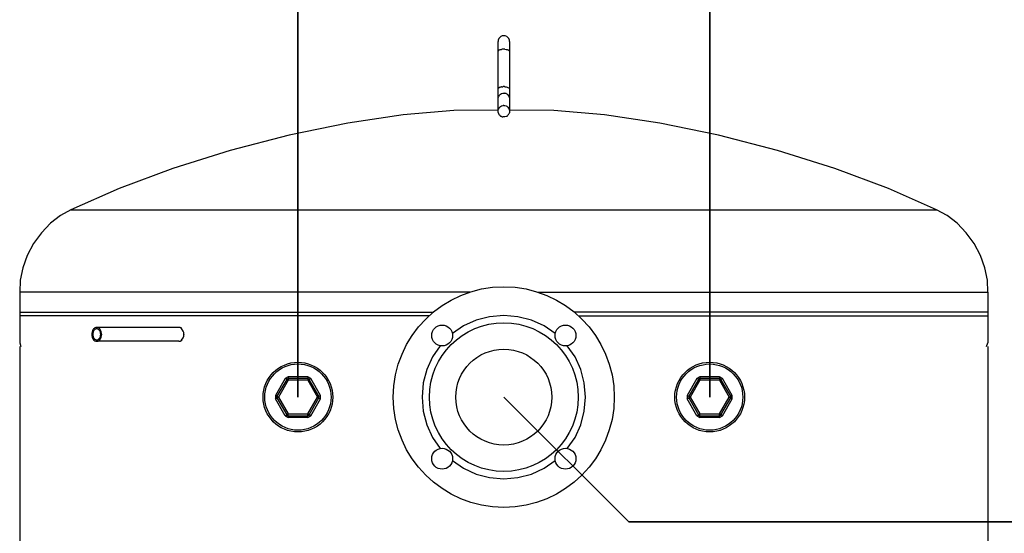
# Model space of a CAD drawing. Header units: millimetres. Extents: x -98431657 to -98227415, y -465497820 to -465456067.
# Tile 28 of 62: x -98404811 to -98404106, y -465487331 to -465486963. Entities that reach past the tile are written whole.
import ezdxf

# ---------------------------------------------------------------- set-up
doc = ezdxf.new("R2010")
doc.units = ezdxf.units.MM
doc.layers.add('Pasivní chlazení', color=7, linetype='Continuous', lineweight=25)
doc.layers.add('WPF 1 - vrt', color=7, linetype='Continuous', lineweight=25)

# ---------------------------------------------------------------- blocks, each defined once
blk = doc.blocks.new('KOMPLEXNÍ OBJEKT_1')
at = {"layer": 'WPF 1 - vrt', "color": 0, "lineweight": 25}
blk.add_lwpolyline([(-98404693.78, -465487188.83), (-98404693.62, -465487188.77), (-98404693.59, -465487188.63), (-98404693.78, -465487188.63)], dxfattribs=at)
blk.add_arc((-98404700.19, -465487188.58), 6.41, 359.56929, 10.70806, dxfattribs=at)
blk = doc.blocks.new('KOMPLEXNÍ OBJEKT_8')
at = {"layer": 'WPF 1 - vrt', "color": 0, "lineweight": 25}
blk.add_lwpolyline([(-98404693.73, -465487188.42), (-98404693.77, -465487188.42), (-98404693.78, -465487188.43)], dxfattribs=at)
blk.add_arc((-98404702.03, -465487188.47), 8.25, 350.31082, 0.29765, dxfattribs=at)
blk = doc.blocks.new('KOMPLEXNÍ OBJEKT_22')
at = {"layer": 'WPF 1 - vrt', "color": 0, "lineweight": 25}
for p, q in [((-98404468.93, -465487028.74), (-98404468.93, -465486978.79)), ((-98404460.62, -465486978.79), (-98404460.62, -465487028.74))]:
    blk.add_line(p, q, dxfattribs=at)
blk.add_arc((-98404464.77, -465486978.78), 4.16, 359.90843, 180.09157, dxfattribs=at)
blk = doc.blocks.new('KOMPLEXNÍ OBJEKT_27')
at = {"layer": 'WPF 1 - vrt', "color": 0, "lineweight": 25}
blk.add_line((-98404697.31, -465487193.62), (-98404756.19, -465487193.62), dxfattribs=at)
blk.add_arc((-98404756.21, -465487191.29), 2.33, 253.17392, 270.33765, dxfattribs=at)
blk = doc.blocks.new('KOMPLEXNÍ OBJEKT_28')
at = {"layer": 'WPF 1 - vrt', "color": 0, "lineweight": 25}
blk.add_line((-98404697.31, -465487183.64), (-98404756.19, -465487183.64), dxfattribs=at)
for centre, radius, start, end in [((-98404756.22, -465487186.35), 2.71, 59.66443, 89.49853), ((-98404756.7, -465487187.16), 3.66, 47.29418, 59.49167), ((-98404757.43, -465487187.72), 4.56, 34.99196, 45.40837)]:
    blk.add_arc(centre, radius, start, end, dxfattribs=at)
blk = doc.blocks.new('KOMPLEXNÍ OBJEKT_63')
at = {"layer": 'WPF 1 - vrt', "color": 0, "lineweight": 25}
for centre, radius, start, end in [((-98404461.51, -465487027.82), 7.54, 193.17743, 199.24062), ((-98404464.25, -465487028.33), 4.81, 204.31291, 213.91938), ((-98404464.98, -465487028.84), 3.92, 213.72091, 225.56744), ((-98404464.31, -465487028.06), 4.94, 226.3628, 235.93045), ((-98404465.04, -465487029.1), 3.68, 236.24797, 248.93688), ((-98404465.03, -465487029.49), 3.32, 246.46489, 260.61508)]:
    blk.add_arc(centre, radius, start, end, dxfattribs=at)
blk = doc.blocks.new('KOMPLEXNÍ OBJEKT_64')
at = {"layer": 'WPF 1 - vrt', "color": 0, "lineweight": 25}
for centre, radius, start, end in [((-98404464.42, -465487029.22), 3.53, 290.44586, 303.79675), ((-98404464.35, -465487029.15), 3.55, 302.18471, 315.52204)]:
    blk.add_arc(centre, radius, start, end, dxfattribs=at)
blk = doc.blocks.new('KOMPLEXNÍ OBJEKT_65')
at = {"layer": 'WPF 1 - vrt', "color": 0, "lineweight": 25}
for centre, radius, start, end in [((-98404464.57, -465487028.42), 3.74, 55.75922, 68.31631), ((-98404464.35, -465487028.37), 3.58, 45.066, 58.19903)]:
    blk.add_arc(centre, radius, start, end, dxfattribs=at)
blk = doc.blocks.new('KOMPLEXNÍ OBJEKT_66')
at = {"layer": 'WPF 1 - vrt', "color": 0, "lineweight": 25}
for centre, radius, start, end in [((-98404464.75, -465487022.53), 11.43, 90.1028, 94.11104), ((-98404464.77, -465487022.95), 11.85, 86.15138, 90.03031)]:
    blk.add_arc(centre, radius, start, end, dxfattribs=at)
blk = doc.blocks.new('KOMPLEXNÍ OBJEKT_67')
at = {"layer": 'WPF 1 - vrt', "color": 0, "lineweight": 25}
for centre, radius, start, end in [((-98404454.03, -465487080.9), 97.32, 96.81059, 97.28094), ((-98404464.77, -465486995.67), 11.43, 90.03901, 94.04725), ((-98404464.77, -465486996.09), 11.85, 86.15138, 90.03031)]:
    blk.add_arc(centre, radius, start, end, dxfattribs=at)
blk = doc.blocks.new('KOMPLEXNÍ OBJEKT_68')
at = {"layer": 'WPF 1 - vrt', "color": 0, "lineweight": 25}
for centre, radius, start, end in [((-98404463.2, -465486988.05), 3.57, 57.97453, 67.32572), ((-98404462.99, -465486987.6), 3.08, 47.69329, 56.91823), ((-98404461.89, -465486986.21), 1.31, 24.46233, 42.21908)]:
    blk.add_arc(centre, radius, start, end, dxfattribs=at)
blk = doc.blocks.new('KOMPLEXNÍ OBJEKT_69')
at = {"layer": 'WPF 1 - vrt', "color": 0, "lineweight": 25}
for centre, radius, start, end in [((-98404464.48, -465487019.02), 3.2, 66.19926, 80.88071), ((-98404464.78, -465487020.04), 4.26, 57.11474, 68.07011), ((-98404464.4, -465487019.53), 3.62, 44.61819, 57.67506)]:
    blk.add_arc(centre, radius, start, end, dxfattribs=at)
blk = doc.blocks.new('KOMPLEXNÍ OBJEKT_70')
at = {"layer": 'WPF 1 - vrt', "color": 0, "lineweight": 25}
for centre, radius, start, end in [((-98404465.93, -465486988.93), 4.55, 113.37273, 120.55869), ((-98404465.15, -465486991.14), 6.89, 106.32186, 111.97441)]:
    blk.add_arc(centre, radius, start, end, dxfattribs=at)
blk = doc.blocks.new('KOMPLEXNÍ OBJEKT_84')
at = {"layer": 'WPF 1 - vrt', "color": 0, "lineweight": 25}
for centre, radius, start, end in [((-98404752.81, -465487188.61), 6.91, 164.08969, 180.15853), ((-98404754.24, -465487188.19), 5.42, 145.18534, 164.23061), ((-98404754.58, -465487188.07), 5.07, 134.75016, 144.04726), ((-98404752.67, -465487188.62), 7.05, 180.05886, 195.82809), ((-98404754.56, -465487189.21), 5.06, 195.26183, 215.56652)]:
    blk.add_arc(centre, radius, start, end, dxfattribs=at)
blk = doc.blocks.new('KOMPLEXNÍ OBJEKT_85')
at = {"layer": 'WPF 1 - vrt', "color": 0, "lineweight": 25}
for centre, radius, start, end in [((-98404757.98, -465487188.41), 4.6, 16.71121, 34.49316), ((-98404759.42, -465487188.66), 6.05, 0.29778, 15.0521), ((-98404758.15, -465487188.77), 4.79, 325.96215, 343.14184), ((-98404759.35, -465487188.61), 5.99, 344.96472, 359.80236)]:
    blk.add_arc(centre, radius, start, end, dxfattribs=at)
blk = doc.blocks.new('KOMPLEXNÍ OBJEKT_86')
at = {"layer": 'WPF 1 - vrt', "color": 0, "lineweight": 25}
for centre, radius, start, end in [((-98404756.2, -465487190.69), 1.93, 253.81258, 270.46835), ((-98404756.19, -465487190.59), 2.03, 270.12096, 286.13924), ((-98404756.16, -465487190.6), 2.02, 285.29212, 301.3433), ((-98404755.96, -465487190.69), 1.84, 297.69868, 317.03466)]:
    blk.add_arc(centre, radius, start, end, dxfattribs=at)
blk = doc.blocks.new('KOMPLEXNÍ OBJEKT_87')
at = {"layer": 'WPF 1 - vrt', "color": 0, "lineweight": 25}
for centre, radius, start, end in [((-98404756.19, -465487186.61), 1.98, 90.01033, 106.27567), ((-98404756.19, -465487186.62), 1.99, 73.6715, 90.0683), ((-98404756.07, -465487186.44), 1.78, 57.58765, 75.77694)]:
    blk.add_arc(centre, radius, start, end, dxfattribs=at)
blk = doc.blocks.new('KOMPLEXNÍ OBJEKT_88')
at = {"layer": 'WPF 1 - vrt', "color": 0, "lineweight": 25}
for centre, radius, start, end in [((-98404753.07, -465487188.68), 5.94, 164.57843, 179.53462), ((-98404752.95, -465487188.56), 6.07, 180.648, 195.33294)]:
    blk.add_arc(centre, radius, start, end, dxfattribs=at)
blk = doc.blocks.new('KOMPLEXNÍ OBJEKT_89')
at = {"layer": 'WPF 1 - vrt', "color": 0, "lineweight": 25}
for centre, radius, start, end in [((-98404756.13, -465487191.13), 2.48, 284.68038, 301.53228), ((-98404756.54, -465487190.34), 3.36, 300.40569, 313.3341)]:
    blk.add_arc(centre, radius, start, end, dxfattribs=at)

msp = doc.modelspace()

# ---------------------------------------------------------------- linework, layer by layer
at = {"layer": 'Pasivní chlazení', "color": 1, "lineweight": 35}
for p, q in [((-98404317.38, -465487221.53), (-98404317.38, -465485798.17)), ((-98404612.16, -465487233.61), (-98404612.16, -465486908.99)), ((-98404317.38, -465486908.99), (-98404317.38, -465487233.59))]:
    msp.add_line(p, q, dxfattribs=at)
at = {"layer": 'WPF 1 - vrt', "color": 0, "lineweight": 25}
for p, q in [((-98404468.93, -465486986), (-98404468.92, -465486985.82)), ((-98404468.92, -465486985.82), (-98404468.85, -465486985.65)), ((-98404468.85, -465486985.65), (-98404468.63, -465486985.33)), ((-98404468.63, -465486985.33), (-98404468.24, -465486985.02)), ((-98404467.09, -465486984.53), (-98404466.37, -465486984.36)), ((-98404463.97, -465486984.27), (-98404463.19, -465486984.37)), ((-98404463.19, -465486984.37), (-98404462.47, -465486984.53)), ((-98404462.47, -465486984.53), (-98404461.82, -465486984.76)), ((-98404460.69, -465486985.66), (-98404460.62, -465486985.82)), ((-98404460.62, -465486985.82), (-98404460.61, -465486985.99)), ((-98404467.73, -465487011.61), (-98404467.09, -465487011.4)), ((-98404466.37, -465487011.23), (-98404465.57, -465487011.13)), ((-98404463.97, -465487011.13), (-98404463.19, -465487011.23)), ((-98404463.19, -465487011.23), (-98404462.47, -465487011.39)), ((-98404462.47, -465487011.39), (-98404461.82, -465487011.61)), ((-98404461.82, -465487011.61), (-98404461.31, -465487011.88)), ((-98404468.93, -465487012.86), (-98404468.92, -465487012.68)), ((-98404468.92, -465487012.68), (-98404468.85, -465487012.52)), ((-98404468.85, -465487012.52), (-98404468.63, -465487012.18)), ((-98404468.85, -465487019.08), (-98404468.63, -465487018.31)), ((-98404468.63, -465487012.18), (-98404468.24, -465487011.88)), ((-98404468.24, -465487017.61), (-98404467.73, -465487016.98)), ((-98404467.73, -465487016.98), (-98404467.09, -465487016.47)), ((-98404467.09, -465487016.47), (-98404466.37, -465487016.09)), ((-98404466.37, -465487016.09), (-98404465.57, -465487015.86)), ((-98404465.57, -465487015.86), (-98404464.77, -465487015.78)), ((-98404464.77, -465487015.78), (-98404463.97, -465487015.86)), ((-98404461.82, -465487016.98), (-98404461.31, -465487017.6)), ((-98404461.31, -465487011.88), (-98404460.92, -465487012.18)), ((-98404461.31, -465487017.6), (-98404460.92, -465487018.31)), ((-98404460.69, -465487012.52), (-98404460.62, -465487012.69)), ((-98404460.62, -465487012.69), (-98404460.61, -465487012.85)), ((-98404468.93, -465487019.88), (-98404468.85, -465487019.08)), ((-98404468.24, -465487026.47), (-98404467.73, -465487025.84)), ((-98404467.09, -465487025.34), (-98404466.37, -465487024.95)), ((-98404466.37, -465487024.95), (-98404465.57, -465487024.72)), ((-98404464.77, -465487024.64), (-98404463.97, -465487024.72)), ((-98404463.97, -465487024.72), (-98404463.19, -465487024.95)), ((-98404461.82, -465487025.84), (-98404461.31, -465487026.47)), ((-98404460.69, -465487019.07), (-98404460.61, -465487019.88)), ((-98404468.93, -465487028.74), (-98404468.85, -465487027.94)), ((-98404468.85, -465487029.54), (-98404468.93, -465487028.74)), ((-98404468.85, -465487027.94), (-98404468.63, -465487027.17)), ((-98404464.77, -465487032.84), (-98404465.58, -465487032.76)), ((-98404463.98, -465487032.76), (-98404464.78, -465487032.84)), ((-98404463.19, -465487032.53), (-98404463.98, -465487032.76)), ((-98404461.31, -465487031.01), (-98404461.82, -465487031.63)), ((-98404461.31, -465487026.47), (-98404460.92, -465487027.17)), ((-98404460.7, -465487029.54), (-98404460.92, -465487030.31)), ((-98404460.62, -465487028.74), (-98404460.7, -465487029.54)), ((-98404460.69, -465487027.94), (-98404460.61, -465487028.74)), ((-98404774.66, -465487099.35), (-98404154.89, -465487099.35)), ((-98404811.36, -465487158.35), (-98404811.36, -465487194.64)), ((-98404489.12, -465487158.35), (-98404811.35, -465487158.35)), ((-98404440.47, -465487158.35), (-98404118.19, -465487158.35)), ((-98404118.19, -465487158.35), (-98404118.19, -465487194.64)), ((-98404811.36, -465487172.7), (-98404515.19, -465487172.7)), ((-98404118.19, -465487172.7), (-98404414.35, -465487172.7)), ((-98404518.19, -465487175.32), (-98404811.36, -465487175.32)), ((-98404411.33, -465487175.32), (-98404118.19, -465487175.32)), ((-98404758.8, -465487187.1), (-98404758.18, -465487185.81)), ((-98404758.18, -465487185.81), (-98404757.76, -465487185.31)), ((-98404757.55, -465487184.02), (-98404758.15, -465487184.47)), ((-98404757.76, -465487185.31), (-98404757.27, -465487184.94)), ((-98404756.88, -465487183.73), (-98404757.55, -465487184.02)), ((-98404757.27, -465487184.94), (-98404756.75, -465487184.71)), ((-98404756.19, -465487183.64), (-98404756.88, -465487183.73)), ((-98404755.11, -465487184.93), (-98404754.62, -465487185.31)), ((-98404754.62, -465487185.31), (-98404754.19, -465487185.81)), ((-98404752.92, -465487186.72), (-98404753.69, -465487185.1)), ((-98404696.82, -465487183.68), (-98404697.31, -465487183.64)), ((-98404695.41, -465487184.42), (-98404696.33, -465487183.83)), ((-98404695.61, -465487184.12), (-98404695.67, -465487184.21)), ((-98404695.53, -465487184.09), (-98404695.61, -465487184.12)), ((-98404695.47, -465487184.11), (-98404695.54, -465487184.1)), ((-98404695.46, -465487184.12), (-98404695.47, -465487184.11)), ((-98404695.39, -465487184.27), (-98404695.45, -465487184.12)), ((-98404695.43, -465487184.44), (-98404695.39, -465487184.27)), ((-98404694.22, -465487186.23), (-98404695.41, -465487184.43)), ((-98404693.9, -465487187.39), (-98404694.22, -465487186.23)), ((-98404811.36, -465487194.64), (-98404810.47, -465487197.23)), ((-98404758.19, -465487191.46), (-98404758.8, -465487190.17)), ((-98404758.68, -465487192.16), (-98404758.16, -465487192.78)), ((-98404757.76, -465487191.95), (-98404758.19, -465487191.46)), ((-98404758.16, -465487192.78), (-98404757.54, -465487193.24)), ((-98404757.27, -465487192.32), (-98404757.76, -465487191.95)), ((-98404757.54, -465487193.24), (-98404756.88, -465487193.52)), ((-98404756.74, -465487192.55), (-98404757.27, -465487192.32)), ((-98404756.19, -465487193.62), (-98404755.51, -465487193.52)), ((-98404754.18, -465487191.45), (-98404754.62, -465487191.94)), ((-98404754.23, -465487192.78), (-98404753.69, -465487192.16)), ((-98404752.92, -465487190.54), (-98404752.66, -465487188.63)), ((-98404697.31, -465487193.62), (-98404696.82, -465487193.58)), ((-98404696.33, -465487193.42), (-98404695.41, -465487192.84)), ((-98404695.67, -465487193.05), (-98404695.6, -465487193.14)), ((-98404695.6, -465487193.14), (-98404695.53, -465487193.16)), ((-98404695.51, -465487193.16), (-98404695.45, -465487193.13)), ((-98404695.46, -465487193.13), (-98404695.38, -465487192.98)), ((-98404695.38, -465487192.98), (-98404695.43, -465487192.81)), ((-98404695.41, -465487192.84), (-98404694.22, -465487191.02)), ((-98404694.22, -465487191.02), (-98404693.89, -465487189.86)), ((-98404693.78, -465487188.43), (-98404693.8, -465487188.44)), ((-98404693.78, -465487188.83), (-98404693.73, -465487188.83)), ((-98404693.68, -465487188.43), (-98404693.74, -465487188.43)), ((-98404693.73, -465487188.84), (-98404693.67, -465487188.83)), ((-98404693.62, -465487188.48), (-98404693.68, -465487188.43)), ((-98404693.6, -465487188.55), (-98404693.62, -465487188.48)), ((-98404693.62, -465487188.77), (-98404693.6, -465487188.71)), ((-98404693.59, -465487188.63), (-98404693.6, -465487188.55)), ((-98404693.6, -465487188.71), (-98404693.58, -465487188.63)), ((-98404119.09, -465487197.22), (-98404118.19, -465487194.64)), ((-98404811.36, -465487197.26), (-98404811.36, -465488725.03)), ((-98404118.19, -465487197.26), (-98404118.19, -465488725.03)), ((-98404620.21, -465487220.9), (-98404627.19, -465487232.97)), ((-98404619.13, -465487219.03), (-98404621.29, -465487220.27)), ((-98404619.13, -465487220.28), (-98404620.2, -465487220.89)), ((-98404605.19, -465487219.03), (-98404619.13, -465487219.03)), ((-98404605.19, -465487220.28), (-98404619.13, -465487220.28)), ((-98404605.19, -465487221.53), (-98404619.13, -465487221.53)), ((-98404603.02, -465487220.28), (-98404605.19, -465487219.03)), ((-98404604.11, -465487220.9), (-98404605.18, -465487220.29)), ((-98404597.14, -465487232.98), (-98404604.11, -465487220.9)), ((-98404596.06, -465487232.35), (-98404603.03, -465487220.29)), ((-98404325.44, -465487220.9), (-98404332.4, -465487232.97)), ((-98404324.35, -465487219.03), (-98404326.51, -465487220.27)), ((-98404324.35, -465487220.28), (-98404325.43, -465487220.89)), ((-98404310.41, -465487219.03), (-98404324.36, -465487219.03)), ((-98404310.41, -465487220.28), (-98404324.36, -465487220.28)), ((-98404310.41, -465487221.53), (-98404324.36, -465487221.53)), ((-98404308.26, -465487220.28), (-98404310.41, -465487219.03)), ((-98404309.33, -465487220.9), (-98404310.4, -465487220.29)), ((-98404302.36, -465487232.98), (-98404309.34, -465487220.9)), ((-98404301.29, -465487232.35), (-98404308.26, -465487220.29)), ((-98404628.27, -465487232.35), (-98404626.1, -465487233.6)), ((-98404628.27, -465487232.35), (-98404628.27, -465487234.85)), ((-98404627.18, -465487232.98), (-98404627.18, -465487234.22)), ((-98404627.18, -465487234.22), (-98404620.21, -465487246.29)), ((-98404626.1, -465487233.6), (-98404619.13, -465487245.66)), ((-98404604.11, -465487246.3), (-98404597.14, -465487234.22)), ((-98404603.02, -465487246.92), (-98404596.06, -465487234.86)), ((-98404598.22, -465487233.6), (-98404596.06, -465487234.84)), ((-98404597.14, -465487234.22), (-98404597.14, -465487232.97)), ((-98404596.06, -465487234.85), (-98404596.06, -465487232.34)), ((-98404333.49, -465487232.35), (-98404331.33, -465487233.6)), ((-98404333.49, -465487232.35), (-98404333.49, -465487234.85)), ((-98404332.4, -465487232.98), (-98404332.4, -465487234.22)), ((-98404332.4, -465487234.22), (-98404325.43, -465487246.29)), ((-98404331.33, -465487233.6), (-98404324.35, -465487245.66)), ((-98404309.33, -465487246.3), (-98404302.36, -465487234.22)), ((-98404308.26, -465487246.92), (-98404301.28, -465487234.86)), ((-98404303.45, -465487233.6), (-98404301.29, -465487234.84)), ((-98404302.36, -465487234.22), (-98404302.36, -465487232.97)), ((-98404301.29, -465487234.85), (-98404301.29, -465487232.34)), ((-98404621.29, -465487246.92), (-98404619.13, -465487245.67)), ((-98404621.29, -465487246.92), (-98404619.13, -465487248.17)), ((-98404620.21, -465487246.3), (-98404619.13, -465487246.91)), ((-98404619.13, -465487245.67), (-98404605.18, -465487245.67)), ((-98404619.13, -465487246.92), (-98404605.18, -465487246.92)), ((-98404605.19, -465487248.17), (-98404605.19, -465487245.67)), ((-98404605.19, -465487246.92), (-98404604.11, -465487246.3)), ((-98404605.19, -465487248.17), (-98404603.02, -465487246.92)), ((-98404326.51, -465487246.92), (-98404324.35, -465487245.67)), ((-98404326.51, -465487246.92), (-98404324.35, -465487248.17)), ((-98404325.44, -465487246.3), (-98404324.36, -465487246.91)), ((-98404324.35, -465487245.67), (-98404310.4, -465487245.67)), ((-98404324.35, -465487246.92), (-98404310.4, -465487246.92)), ((-98404310.41, -465487248.17), (-98404310.41, -465487245.67)), ((-98404310.41, -465487246.92), (-98404309.34, -465487246.3)), ((-98404310.41, -465487248.17), (-98404308.26, -465487246.92))]:
    msp.add_line(p, q, dxfattribs=at)
at = {"layer": 'WPF 1 - vrt', "color": 30, "lineweight": 35}
for p, q in [((-98404464.78, -465487233.6), (-98404375.29, -465487323.09)), ((-98404375.29, -465487323.09), (-98403650.47, -465487323.1))]:
    msp.add_line(p, q, dxfattribs=at)
at = {"layer": 'WPF 1 - vrt', "color": 0, "lineweight": 25}
for points in [[(-98404468.93, -465487027.92), (-98404500.6, -465487028.1), (-98404536.82, -465487031.23), (-98404576.55, -465487037.24), (-98404618.34, -465487045.9), (-98404660.64, -465487056.89), (-98404701.77, -465487069.78), (-98404740.18, -465487084.08), (-98404774.66, -465487099.35)], [(-98404154.89, -465487099.35), (-98404189.36, -465487084.08), (-98404227.77, -465487069.78), (-98404268.89, -465487056.88), (-98404311.19, -465487045.89), (-98404352.98, -465487037.24), (-98404392.71, -465487031.23), (-98404428.94, -465487028.1), (-98404460.61, -465487027.93)], [(-98404774.66, -465487099.35), (-98404782.19, -465487103.46), (-98404789.32, -465487109.01), (-98404795.82, -465487115.81), (-98404801.44, -465487123.61), (-98404805.95, -465487132.1), (-98404809.18, -465487140.93), (-98404811, -465487149.78), (-98404811.35, -465487158.35)], [(-98404118.19, -465487158.35), (-98404118.55, -465487149.78), (-98404120.37, -465487140.93), (-98404123.6, -465487132.1), (-98404128.12, -465487123.61), (-98404133.74, -465487115.81), (-98404140.23, -465487109.01), (-98404147.36, -465487103.46), (-98404154.89, -465487099.35)], [(-98404428, -465487188.12), (-98404435.91, -465487182.58), (-98404444.88, -465487178.48), (-98404454.62, -465487175.96), (-98404464.77, -465487175.11), (-98404474.91, -465487175.96), (-98404484.66, -465487178.48), (-98404493.63, -465487182.58), (-98404501.56, -465487188.12)], [(-98404695.53, -465487193.16), (-98404695.52, -465487193.16), (-98404695.51, -465487193.16)], [(-98404510.25, -465487196.82), (-98404515.79, -465487204.74), (-98404519.89, -465487213.71), (-98404522.41, -465487223.45), (-98404523.26, -465487233.59), (-98404522.41, -465487243.74), (-98404519.89, -465487253.48), (-98404515.79, -465487262.45), (-98404510.25, -465487270.37)], [(-98404419.3, -465487270.37), (-98404413.76, -465487262.46), (-98404409.66, -465487253.49), (-98404407.14, -465487243.75), (-98404406.29, -465487233.6), (-98404407.14, -465487223.46), (-98404409.66, -465487213.71), (-98404413.76, -465487204.74), (-98404419.3, -465487196.82)], [(-98404619.13, -465487221.52), (-98404621.29, -465487220.28), (-98404628.27, -465487232.34)], [(-98404619.13, -465487219.02), (-98404619.13, -465487221.53), (-98404626.1, -465487233.59)], [(-98404605.19, -465487219.02), (-98404605.19, -465487221.53), (-98404603.02, -465487220.28)], [(-98404605.19, -465487221.53), (-98404598.22, -465487233.6), (-98404596.06, -465487232.35)], [(-98404324.35, -465487221.52), (-98404326.51, -465487220.28), (-98404333.49, -465487232.34)], [(-98404324.35, -465487219.02), (-98404324.35, -465487221.53), (-98404331.33, -465487233.59)], [(-98404310.41, -465487219.02), (-98404310.41, -465487221.53), (-98404308.26, -465487220.28)], [(-98404310.41, -465487221.53), (-98404303.45, -465487233.6), (-98404301.29, -465487232.35)], [(-98404621.29, -465487246.91), (-98404628.27, -465487234.85), (-98404626.1, -465487233.6)], [(-98404603.02, -465487246.92), (-98404605.19, -465487245.67), (-98404598.22, -465487233.61)], [(-98404326.51, -465487246.91), (-98404333.49, -465487234.85), (-98404331.33, -465487233.6)], [(-98404308.26, -465487246.92), (-98404310.41, -465487245.67), (-98404303.45, -465487233.61)], [(-98404605.18, -465487248.17), (-98404619.13, -465487248.17), (-98404619.13, -465487245.67)], [(-98404310.4, -465487248.17), (-98404324.35, -465487248.17), (-98404324.35, -465487245.67)], [(-98404501.56, -465487279.07), (-98404493.63, -465487284.61), (-98404484.66, -465487288.71), (-98404474.91, -465487291.24), (-98404464.77, -465487292.09), (-98404454.62, -465487291.24), (-98404444.88, -465487288.71), (-98404435.91, -465487284.61), (-98404428, -465487279.07)]]:
    msp.add_lwpolyline(points, dxfattribs=at)
for centre, radius in [((-98404464.78, -465487233.59), 79.09), ((-98404464.78, -465487233.6), 53.29), ((-98404508.92, -465487189.45), 7.49), ((-98404420.62, -465487189.44), 7.49), ((-98404464.77, -465487233.61), 34.35), ((-98404612.16, -465487233.61), 24.98), ((-98404317.38, -465487233.59), 24.97), ((-98404612.16, -465487233.59), 23.73), ((-98404317.38, -465487233.6), 23.73), ((-98404508.92, -465487277.75), 7.49), ((-98404420.62, -465487277.75), 7.49)]:
    msp.add_circle(centre, radius, dxfattribs=at)
for centre, radius, start, end in [((-98404464.74, -465487017.9), 6.96, 115.39717, 120.11992), ((-98404465.12, -465487018.16), 7.04, 100.18458, 106.2176), ((-98404463.24, -465487020.85), 5.96, 147.00663, 154.76108), ((-98404462.22, -465487013.28), 1.71, 26.53636, 40.14506), ((-98404468.04, -465487020.79), 7.54, 13.17743, 19.24062), ((-98404464.11, -465487029.75), 5.33, 123.96292, 132.77205), ((-98404464.79, -465487028.53), 3.88, 89.75713, 101.66405), ((-98404463.24, -465487029.71), 5.96, 147.00663, 154.76108), ((-98404465.01, -465487028.49), 4.47, 325.71539, 336.05232), ((-98404468.04, -465487029.66), 7.54, 13.17743, 19.24062), ((-98404759.61, -465487188.62), 6.95, 359.95025, 15.9367), ((-98404697.29, -465487186.07), 2.43, 66.77838, 78.86982), ((-98404758.57, -465487188.86), 5.89, 325.9523, 343.46365), ((-98404697.27, -465487191.37), 2.26, 281.55897, 294.68475)]:
    msp.add_arc(centre, radius, start, end, dxfattribs=at)

# ---------------------------------------------------------------- block references
for name in ['KOMPLEXNÍ OBJEKT_22', 'KOMPLEXNÍ OBJEKT_70', 'KOMPLEXNÍ OBJEKT_67', 'KOMPLEXNÍ OBJEKT_68', 'KOMPLEXNÍ OBJEKT_66', 'KOMPLEXNÍ OBJEKT_69', 'KOMPLEXNÍ OBJEKT_65', 'KOMPLEXNÍ OBJEKT_63', 'KOMPLEXNÍ OBJEKT_64', 'KOMPLEXNÍ OBJEKT_84', 'KOMPLEXNÍ OBJEKT_88', 'KOMPLEXNÍ OBJEKT_87', 'KOMPLEXNÍ OBJEKT_28', 'KOMPLEXNÍ OBJEKT_85', 'KOMPLEXNÍ OBJEKT_1', 'KOMPLEXNÍ OBJEKT_27', 'KOMPLEXNÍ OBJEKT_86', 'KOMPLEXNÍ OBJEKT_89', 'KOMPLEXNÍ OBJEKT_8']:
    msp.add_blockref(name, (0, 0), dxfattribs=at)

doc.saveas('drawing.dxf')
